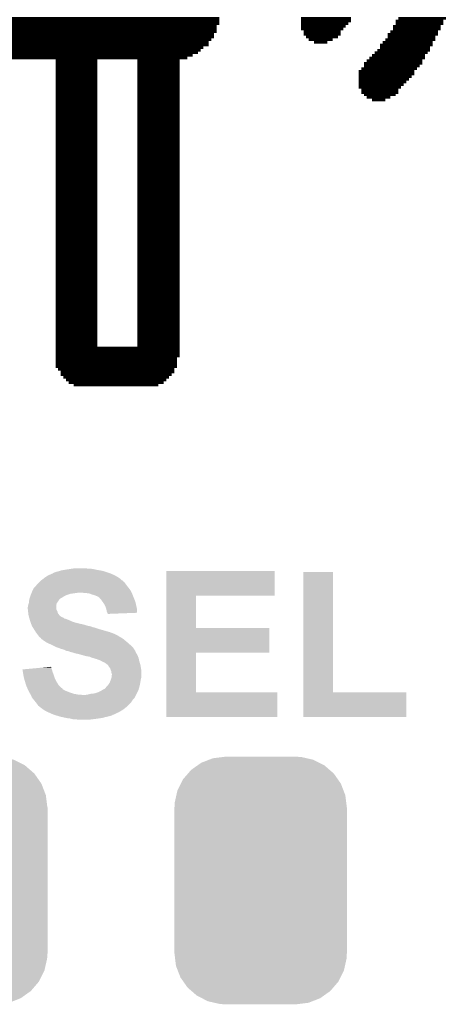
# Model space of a CAD drawing. Extents: x -1.3 to 24.2, y -3.9 to 39.2.
# Tile 15 of 29: x 11.8 to 14.7, y 6.6 to 13.2. Entities that reach past the tile are written whole.
import ezdxf

# ---------------------------------------------------------------- set-up
doc = ezdxf.new("R2010")
doc.units = 0
doc.layers.get('0').update_dxf_attribs({"linetype": 'CONTINUOUS'})
doc.layers.add('3D_HALL_16_CLICK_V100_GTO', color=14, linetype='CONTINUOUS')
doc.layers.add('3D_HALL_16_CLICK_V100_GTS', color=12, linetype='CONTINUOUS')

# ---------------------------------------------------------------- blocks, each defined once
blk = doc.blocks.new('CUSTOM_74')
for points in [[(-0.396894, 0.786286), (-0.344522, 0.80667), (0.391508, 0.786286), (0.351232, 0.80667)], [(-0.344522, 0.80667), (-0.319682, 0.816338), (0.351232, 0.80667), (0.308712, 0.816338)], [(-0.319682, 0.816338), (-0.251122, 0.82504), (0.308712, 0.816338), (0.27044, 0.82504)], [(-0.251122, 0.82504), (-0.23749, 0.82677), (0.27044, 0.82504), (0.23749, 0.82677)], [(-0.484594, 0.715032), (-0.464512, 0.738408), (0.4878, 0.715032), (0.460796, 0.738408)], [(-0.464512, 0.738408), (-0.420946, 0.769256), (0.460796, 0.738408), (0.425156, 0.769256)], [(-0.420946, 0.769256), (-0.396894, 0.786286), (0.425156, 0.769256), (0.391508, 0.786286)], [(-0.532704, 0.647234), (-0.5185, 0.67556), (0.535424, 0.647234), (0.515528, 0.67556)], [(-0.5185, 0.67556), (-0.484594, 0.715032), (0.515528, 0.67556), (0.4878, 0.715032)], [(-0.562694, 0.569912), (-0.555636, 0.601496), (0.565186, 0.569912), (0.55303, 0.601496)], [(-0.555636, 0.601496), (-0.532704, 0.647234), (0.55303, 0.601496), (0.535424, 0.647234)], [(-0.573704, 0.520636), (-0.562694, 0.569912), (0.571254, 0.520636), (0.565186, 0.569912)], [(-0.57658, -0.48768), (-0.57658, 0.48768), (0.57658, -0.48768), (0.57658, 0.48768)], [(-0.57531, 0.48768), (-0.573704, 0.520636), (0.57531, 0.48768), (0.571254, 0.520636)], [(-0.571252, -0.520636), (-0.57531, -0.48768), (0.573704, -0.520636), (0.57531, -0.48768)], [(-0.565186, -0.569912), (-0.571252, -0.520636), (0.562692, -0.569912), (0.573704, -0.520636)], [(-0.553028, -0.601496), (-0.565186, -0.569912), (0.555636, -0.601496), (0.562692, -0.569912)], [(-0.535424, -0.647234), (-0.553028, -0.601496), (0.532702, -0.647234), (0.555636, -0.601496)], [(-0.515526, -0.67556), (-0.535424, -0.647234), (0.5185, -0.67556), (0.532702, -0.647234)], [(-0.4878, -0.715032), (-0.515526, -0.67556), (0.484592, -0.715032), (0.5185, -0.67556)], [(-0.460794, -0.738408), (-0.4878, -0.715032), (0.464512, -0.738408), (0.484592, -0.715032)], [(-0.425156, -0.769256), (-0.460794, -0.738408), (0.420944, -0.769256), (0.464512, -0.738408)], [(-0.391506, -0.786286), (-0.425156, -0.769256), (0.396894, -0.786286), (0.420944, -0.769256)], [(-0.351232, -0.80667), (-0.391506, -0.786286), (0.34452, -0.80667), (0.396894, -0.786286)], [(-0.30871, -0.816338), (-0.351232, -0.80667), (0.319682, -0.816338), (0.34452, -0.80667)], [(-0.27044, -0.82504), (-0.30871, -0.816338), (0.25112, -0.82504), (0.319682, -0.816338)], [(-0.23749, -0.82677), (-0.27044, -0.82504), (0.23749, -0.82677), (0.25112, -0.82504)]]:
    blk.add_solid(points)

msp = doc.modelspace()

# ---------------------------------------------------------------- linework, layer by layer
at = {"layer": '3D_HALL_16_CLICK_V100_GTO', "const_width": 0.01778}
for points in [[(9.59104, 13.17498), (13.15212, 13.17498)], [(9.59104, 13.1572), (13.15212, 13.1572)], [(13.69822, 13.17498), (14.03096, 13.17498)], [(13.69822, 13.1572), (14.03096, 13.1572)], [(14.33068, 13.1572), (14.64818, 13.1572)], [(14.34846, 13.17498), (14.66596, 13.17498)], [(9.59104, 13.13942), (13.15212, 13.13942)], [(9.59104, 13.12164), (13.13434, 13.12164)], [(9.60882, 13.10386), (13.13434, 13.10386)], [(9.60882, 13.08608), (13.13434, 13.08608)], [(13.69822, 13.13942), (14.01318, 13.13942)], [(13.69822, 13.12164), (13.9954, 13.12164)], [(13.69822, 13.10386), (13.98016, 13.10386)], [(13.716, 13.08608), (13.96238, 13.08608)], [(14.29512, 13.08608), (14.61262, 13.08608)], [(14.3129, 13.12164), (14.6304, 13.12164)], [(14.3129, 13.10386), (14.6304, 13.10386)], [(14.33068, 13.13942), (14.64818, 13.13942)], [(9.6266, 13.0683), (13.11656, 13.0683)], [(9.6266, 13.05052), (13.11656, 13.05052)], [(9.64438, 13.03274), (13.09878, 13.03274)], [(9.66216, 13.01496), (13.081, 13.01496)], [(13.716, 13.0683), (13.96238, 13.0683)], [(13.73124, 13.05052), (13.9446, 13.05052)], [(13.74902, 13.03274), (13.90904, 13.03274)], [(13.78458, 13.01496), (13.87348, 13.01496)], [(14.24432, 13.01496), (14.57706, 13.01496)], [(14.2621, 13.03274), (14.59484, 13.03274)], [(14.27734, 13.0683), (14.61262, 13.0683)], [(14.27734, 13.05052), (14.59484, 13.05052)], [(9.66216, 12.99718), (13.081, 12.99718)], [(9.69772, 12.9794), (13.04544, 12.9794)], [(9.7155, 12.96162), (13.02766, 12.96162)], [(9.73328, 12.94638), (13.00988, 12.94638)], [(14.19098, 12.94638), (14.54404, 12.94638)], [(14.20876, 12.96162), (14.55928, 12.96162)], [(14.22654, 12.99718), (14.57706, 12.99718)], [(14.22654, 12.9794), (14.55928, 12.9794)], [(9.76884, 12.9286), (12.97432, 12.9286)], [(9.8044, 12.91082), (12.93876, 12.91082)], [(12.05992, 12.89304), (12.33932, 12.89304)], [(12.60602, 12.89304), (12.88796, 12.89304)], [(14.13764, 12.89304), (14.50848, 12.89304)], [(14.15542, 12.91082), (14.52626, 12.91082)], [(14.1732, 12.9286), (14.52626, 12.9286)], [(12.05992, 12.87526), (12.33932, 12.87526)], [(12.05992, 12.85748), (12.33932, 12.85748)], [(12.05992, 12.8397), (12.33932, 12.8397)], [(12.05992, 12.82192), (12.33932, 12.82192)], [(12.60602, 12.87526), (12.88796, 12.87526)], [(12.60602, 12.85748), (12.88796, 12.85748)], [(12.60602, 12.8397), (12.88796, 12.8397)], [(12.60602, 12.82192), (12.88796, 12.82192)], [(14.0843, 12.82192), (14.45514, 12.82192)], [(14.10208, 12.8397), (14.47292, 12.8397)], [(14.11986, 12.87526), (14.50848, 12.87526)], [(14.11986, 12.85748), (14.4907, 12.85748)], [(12.05992, 12.80414), (12.33932, 12.80414)], [(12.05992, 12.78636), (12.33932, 12.78636)], [(12.05992, 12.76858), (12.33932, 12.76858)], [(12.05992, 12.7508), (12.33932, 12.7508)], [(12.60602, 12.80414), (12.88796, 12.80414)], [(12.60602, 12.78636), (12.88796, 12.78636)], [(12.60602, 12.76858), (12.88796, 12.76858)], [(12.60602, 12.7508), (12.88796, 12.7508)], [(14.0843, 12.80414), (14.45514, 12.80414)], [(14.0843, 12.78636), (14.43736, 12.78636)], [(14.0843, 12.76858), (14.41958, 12.76858)], [(14.0843, 12.7508), (14.4018, 12.7508)], [(12.05992, 12.73302), (12.33932, 12.73302)], [(12.05992, 12.71524), (12.33932, 12.71524)], [(12.05992, 12.69746), (12.33932, 12.69746)], [(12.60602, 12.73302), (12.88796, 12.73302)], [(12.60602, 12.71524), (12.88796, 12.71524)], [(12.60602, 12.69746), (12.88796, 12.69746)], [(14.0843, 12.73302), (14.38402, 12.73302)], [(14.0843, 12.71524), (14.36624, 12.71524)], [(14.10208, 12.69746), (14.34846, 12.69746)], [(12.05992, 12.67968), (12.33932, 12.67968)], [(12.05992, 12.66444), (12.33932, 12.66444)], [(12.05992, 12.64666), (12.33932, 12.64666)], [(12.05992, 12.62888), (12.33932, 12.62888)], [(12.60602, 12.67968), (12.88796, 12.67968)], [(12.60602, 12.66444), (12.88796, 12.66444)], [(12.60602, 12.64666), (12.88796, 12.64666)], [(12.60602, 12.62888), (12.88796, 12.62888)], [(14.10208, 12.67968), (14.34846, 12.67968)], [(14.11986, 12.66444), (14.33068, 12.66444)], [(14.13764, 12.64666), (14.29512, 12.64666)], [(14.1732, 12.62888), (14.2621, 12.62888)], [(12.05992, 12.6111), (12.33932, 12.6111)], [(12.05992, 12.59332), (12.33932, 12.59332)], [(12.05992, 12.57554), (12.33932, 12.57554)], [(12.05992, 12.55776), (12.33932, 12.55776)], [(12.60602, 12.6111), (12.88796, 12.6111)], [(12.60602, 12.59332), (12.88796, 12.59332)], [(12.60602, 12.57554), (12.88796, 12.57554)], [(12.60602, 12.55776), (12.88796, 12.55776)], [(12.05992, 12.53998), (12.33932, 12.53998)], [(12.05992, 12.5222), (12.33932, 12.5222)], [(12.05992, 12.50442), (12.33932, 12.50442)], [(12.05992, 12.48664), (12.33932, 12.48664)], [(12.60602, 12.53998), (12.88796, 12.53998)], [(12.60602, 12.5222), (12.88796, 12.5222)], [(12.60602, 12.50442), (12.88796, 12.50442)], [(12.60602, 12.48664), (12.88796, 12.48664)], [(12.05992, 12.46886), (12.33932, 12.46886)], [(12.05992, 12.45108), (12.33932, 12.45108)], [(12.05992, 12.4333), (12.33932, 12.4333)], [(12.60602, 12.46886), (12.88796, 12.46886)], [(12.60602, 12.45108), (12.88796, 12.45108)], [(12.60602, 12.4333), (12.88796, 12.4333)], [(12.05992, 12.41552), (12.33932, 12.41552)], [(12.05992, 12.39774), (12.33932, 12.39774)], [(12.05992, 12.3825), (12.33932, 12.3825)], [(12.05992, 12.36472), (12.33932, 12.36472)], [(12.60602, 12.41552), (12.88796, 12.41552)], [(12.60602, 12.39774), (12.88796, 12.39774)], [(12.60602, 12.3825), (12.88796, 12.3825)], [(12.60602, 12.36472), (12.88796, 12.36472)], [(12.05992, 12.34694), (12.33932, 12.34694)], [(12.05992, 12.32916), (12.33932, 12.32916)], [(12.05992, 12.31138), (12.33932, 12.31138)], [(12.05992, 12.2936), (12.33932, 12.2936)], [(12.60602, 12.34694), (12.88796, 12.34694)], [(12.60602, 12.32916), (12.88796, 12.32916)], [(12.60602, 12.31138), (12.88796, 12.31138)], [(12.60602, 12.2936), (12.88796, 12.2936)], [(12.05992, 12.27582), (12.33932, 12.27582)], [(12.05992, 12.25804), (12.33932, 12.25804)], [(12.05992, 12.24026), (12.33932, 12.24026)], [(12.60602, 12.27582), (12.88796, 12.27582)], [(12.60602, 12.25804), (12.88796, 12.25804)], [(12.60602, 12.24026), (12.88796, 12.24026)], [(12.05992, 12.22248), (12.33932, 12.22248)], [(12.05992, 12.2047), (12.33932, 12.2047)], [(12.05992, 12.18692), (12.33932, 12.18692)], [(12.05992, 12.16914), (12.33932, 12.16914)], [(12.60602, 12.22248), (12.88796, 12.22248)], [(12.60602, 12.2047), (12.88796, 12.2047)], [(12.60602, 12.18692), (12.88796, 12.18692)], [(12.60602, 12.16914), (12.88796, 12.16914)], [(12.05992, 12.15136), (12.33932, 12.15136)], [(12.05992, 12.13358), (12.33932, 12.13358)], [(12.05992, 12.11834), (12.33932, 12.11834)], [(12.05992, 12.10056), (12.33932, 12.10056)], [(12.60602, 12.15136), (12.88796, 12.15136)], [(12.60602, 12.13358), (12.88796, 12.13358)], [(12.60602, 12.11834), (12.88796, 12.11834)], [(12.60602, 12.10056), (12.88796, 12.10056)], [(12.05992, 12.08278), (12.33932, 12.08278)], [(12.05992, 12.065), (12.33932, 12.065)], [(12.05992, 12.04722), (12.33932, 12.04722)], [(12.05992, 12.02944), (12.33932, 12.02944)], [(12.60602, 12.08278), (12.88796, 12.08278)], [(12.60602, 12.065), (12.88796, 12.065)], [(12.60602, 12.04722), (12.88796, 12.04722)], [(12.60602, 12.02944), (12.88796, 12.02944)], [(12.05992, 12.01166), (12.33932, 12.01166)], [(12.05992, 11.99388), (12.33932, 11.99388)], [(12.05992, 11.9761), (12.33932, 11.9761)], [(12.60602, 12.01166), (12.88796, 12.01166)], [(12.60602, 11.99388), (12.88796, 11.99388)], [(12.60602, 11.9761), (12.88796, 11.9761)], [(12.05992, 11.95832), (12.33932, 11.95832)], [(12.05992, 11.94054), (12.33932, 11.94054)], [(12.05992, 11.92276), (12.33932, 11.92276)], [(12.05992, 11.90498), (12.33932, 11.90498)], [(12.60602, 11.95832), (12.88796, 11.95832)], [(12.60602, 11.94054), (12.88796, 11.94054)], [(12.60602, 11.92276), (12.88796, 11.92276)], [(12.60602, 11.90498), (12.88796, 11.90498)], [(12.05992, 11.8872), (12.33932, 11.8872)], [(12.05992, 11.86942), (12.33932, 11.86942)], [(12.05992, 11.85164), (12.33932, 11.85164)], [(12.05992, 11.8364), (12.33932, 11.8364)], [(12.60602, 11.8872), (12.88796, 11.8872)], [(12.60602, 11.86942), (12.88796, 11.86942)], [(12.60602, 11.85164), (12.88796, 11.85164)], [(12.60602, 11.8364), (12.88796, 11.8364)], [(12.05992, 11.81862), (12.33932, 11.81862)], [(12.05992, 11.80084), (12.33932, 11.80084)], [(12.05992, 11.78306), (12.33932, 11.78306)], [(12.05992, 11.76528), (12.33932, 11.76528)], [(12.60602, 11.81862), (12.88796, 11.81862)], [(12.60602, 11.80084), (12.88796, 11.80084)], [(12.60602, 11.78306), (12.88796, 11.78306)], [(12.60602, 11.76528), (12.88796, 11.76528)], [(12.05992, 11.7475), (12.33932, 11.7475)], [(12.05992, 11.72972), (12.33932, 11.72972)], [(12.05992, 11.71194), (12.33932, 11.71194)], [(12.60602, 11.7475), (12.88796, 11.7475)], [(12.60602, 11.72972), (12.88796, 11.72972)], [(12.60602, 11.71194), (12.88796, 11.71194)], [(12.05992, 11.69416), (12.33932, 11.69416)], [(12.05992, 11.67638), (12.33932, 11.67638)], [(12.05992, 11.6586), (12.33932, 11.6586)], [(12.05992, 11.64082), (12.33932, 11.64082)], [(12.60602, 11.69416), (12.88796, 11.69416)], [(12.60602, 11.67638), (12.88796, 11.67638)], [(12.60602, 11.6586), (12.88796, 11.6586)], [(12.60602, 11.64082), (12.88796, 11.64082)], [(12.05992, 11.62304), (12.33932, 11.62304)], [(12.05992, 11.60526), (12.33932, 11.60526)], [(12.05992, 11.58748), (12.33932, 11.58748)], [(12.05992, 11.5697), (12.33932, 11.5697)], [(12.60602, 11.62304), (12.88796, 11.62304)], [(12.60602, 11.60526), (12.88796, 11.60526)], [(12.60602, 11.58748), (12.88796, 11.58748)], [(12.60602, 11.5697), (12.88796, 11.5697)], [(12.05992, 11.55446), (12.33932, 11.55446)], [(12.05992, 11.53668), (12.33932, 11.53668)], [(12.05992, 11.5189), (12.33932, 11.5189)], [(12.05992, 11.50112), (12.33932, 11.50112)], [(12.60602, 11.55446), (12.88796, 11.55446)], [(12.60602, 11.53668), (12.88796, 11.53668)], [(12.60602, 11.5189), (12.88796, 11.5189)], [(12.60602, 11.50112), (12.88796, 11.50112)], [(12.05992, 11.48334), (12.33932, 11.48334)], [(12.05992, 11.46556), (12.33932, 11.46556)], [(12.05992, 11.44778), (12.33932, 11.44778)], [(12.60602, 11.48334), (12.88796, 11.48334)], [(12.60602, 11.46556), (12.88796, 11.46556)], [(12.60602, 11.44778), (12.88796, 11.44778)], [(12.05992, 11.43), (12.33932, 11.43)], [(12.05992, 11.41222), (12.33932, 11.41222)], [(12.05992, 11.39444), (12.33932, 11.39444)], [(12.05992, 11.37666), (12.33932, 11.37666)], [(12.60602, 11.43), (12.88796, 11.43)], [(12.60602, 11.41222), (12.88796, 11.41222)], [(12.60602, 11.39444), (12.88796, 11.39444)], [(12.60602, 11.37666), (12.88796, 11.37666)], [(12.05992, 11.35888), (12.33932, 11.35888)], [(12.05992, 11.3411), (12.33932, 11.3411)], [(12.05992, 11.32332), (12.33932, 11.32332)], [(12.05992, 11.30554), (12.33932, 11.30554)], [(12.60602, 11.35888), (12.88796, 11.35888)], [(12.60602, 11.3411), (12.88796, 11.3411)], [(12.60602, 11.32332), (12.88796, 11.32332)], [(12.60602, 11.30554), (12.88796, 11.30554)], [(12.05992, 11.28776), (12.33932, 11.28776)], [(12.05992, 11.27252), (12.33932, 11.27252)], [(12.05992, 11.25474), (12.33932, 11.25474)], [(12.05992, 11.23696), (12.33932, 11.23696)], [(12.60602, 11.28776), (12.88796, 11.28776)], [(12.60602, 11.27252), (12.88796, 11.27252)], [(12.60602, 11.25474), (12.88796, 11.25474)], [(12.60602, 11.23696), (12.88796, 11.23696)], [(12.05992, 11.21918), (12.33932, 11.21918)], [(12.05992, 11.2014), (12.33932, 11.2014)], [(12.05992, 11.18362), (12.33932, 11.18362)], [(12.60602, 11.21918), (12.88796, 11.21918)], [(12.60602, 11.2014), (12.88796, 11.2014)], [(12.60602, 11.18362), (12.88796, 11.18362)], [(12.05992, 11.16584), (12.33932, 11.16584)], [(12.05992, 11.14806), (12.33932, 11.14806)], [(12.05992, 11.13028), (12.33932, 11.13028)], [(12.05992, 11.1125), (12.33932, 11.1125)], [(12.60602, 11.16584), (12.88796, 11.16584)], [(12.60602, 11.14806), (12.88796, 11.14806)], [(12.60602, 11.13028), (12.88796, 11.13028)], [(12.60602, 11.1125), (12.88796, 11.1125)], [(12.05992, 11.09472), (12.33932, 11.09472)], [(12.05992, 11.07694), (12.33932, 11.07694)], [(12.05992, 11.05916), (12.33932, 11.05916)], [(12.05992, 11.04138), (12.33932, 11.04138)], [(12.60602, 11.09472), (12.88796, 11.09472)], [(12.60602, 11.07694), (12.88796, 11.07694)], [(12.60602, 11.05916), (12.88796, 11.05916)], [(12.60602, 11.04138), (12.88796, 11.04138)], [(12.05992, 11.0236), (12.33932, 11.0236)], [(12.05992, 11.00836), (12.33932, 11.00836)], [(12.05992, 10.99058), (12.33932, 10.99058)], [(12.60602, 11.0236), (12.88796, 11.0236)], [(12.60602, 11.00836), (12.88796, 11.00836)], [(12.60602, 10.99058), (12.88796, 10.99058)], [(12.05992, 10.9728), (12.88796, 10.9728)], [(12.05992, 10.95502), (12.88796, 10.95502)], [(12.05992, 10.93724), (12.88796, 10.93724)], [(12.05992, 10.91946), (12.88796, 10.91946)], [(12.05992, 10.90168), (12.87018, 10.90168)], [(12.05992, 10.8839), (12.87018, 10.8839)], [(12.05992, 10.86612), (12.87018, 10.86612)], [(12.05992, 10.84834), (12.87018, 10.84834)], [(12.07516, 10.83056), (12.8524, 10.83056)], [(12.09294, 10.81278), (12.8524, 10.81278)], [(12.09294, 10.795), (12.83462, 10.795)], [(12.11072, 10.77722), (12.81684, 10.77722)], [(12.1285, 10.75944), (12.79906, 10.75944)], [(12.14628, 10.74166), (12.78128, 10.74166)], [(12.18184, 10.72642), (12.74572, 10.72642)]]:
    msp.add_lwpolyline(points, dxfattribs=at)
at = {"layer": '3D_HALL_16_CLICK_V100_GTO'}
for points in [[(12.042144, 9.469122), (12.052302, 9.4742), (12.423132, 9.469122), (12.407898, 9.4742)], [(12.052302, 9.4742), (12.067542, 9.47928), (12.407898, 9.4742), (12.392658, 9.47928)], [(12.067542, 9.47928), (12.080242, 9.481822), (12.392658, 9.47928), (12.385032, 9.481822)], [(12.080242, 9.481822), (12.086584, 9.484358), (12.385032, 9.481822), (12.377422, 9.484358)], [(12.086584, 9.484358), (12.092942, 9.4869), (12.377422, 9.484358), (12.363022, 9.4869)], [(12.092942, 9.4869), (12.12088, 9.49198), (12.363022, 9.4869), (12.33424, 9.49198)], [(12.12088, 9.49198), (12.1539, 9.49706), (12.33424, 9.49198), (12.311378, 9.49706)], [(12.1539, 9.49706), (12.17168, 9.4996), (12.311378, 9.49706), (12.2936, 9.4996)], [(12.17168, 9.4996), (12.189462, 9.50214), (12.275822, 9.4996), (12.260578, 9.50214)], [(12.799078, 9.31926), (12.799082, 9.484336), (13.522936, 9.31926), (13.52296, 9.484336)], [(12.799082, 9.484336), (12.799084, 9.48436), (13.52296, 9.484336), (12.799084, 9.48436)], [(13.713464, 8.6741), (13.713482, 9.476716), (13.911604, 8.6741), (13.91158, 9.476716)], [(13.713482, 9.476716), (13.713484, 9.47674), (13.91158, 9.476716), (13.713484, 9.47674)], [(11.932922, 9.39038), (11.9507, 9.408158), (12.532996, 9.39038), (12.51966, 9.408158)], [(11.9507, 9.408158), (11.95578, 9.413238), (12.51966, 9.408158), (12.514578, 9.413238)], [(11.95578, 9.413238), (11.958322, 9.41578), (12.514578, 9.413238), (12.509506, 9.41578)], [(11.958322, 9.41578), (11.963386, 9.420844), (12.509506, 9.41578), (12.506966, 9.420844)], [(11.963386, 9.420844), (11.963402, 9.42086), (12.506966, 9.420844), (12.504424, 9.42086)], [(11.963402, 9.42086), (11.982994, 9.4361), (12.504424, 9.42086), (12.486642, 9.4361)], [(11.982994, 9.4361), (11.98626, 9.43864), (12.486642, 9.4361), (12.482578, 9.43864)], [(11.98626, 9.43864), (12.001498, 9.4488), (12.482578, 9.43864), (12.466318, 9.4488)], [(12.001498, 9.4488), (12.009118, 9.45388), (12.466318, 9.4488), (12.45616, 9.45388)], [(12.009118, 9.45388), (12.020296, 9.45896), (12.45616, 9.45388), (12.446, 9.45896)], [(12.020296, 9.45896), (12.037064, 9.46658), (12.446, 9.45896), (12.428854, 9.46658)], [(12.037064, 9.46658), (12.039606, 9.466586), (12.428854, 9.46658), (12.42884, 9.466586)], [(12.039606, 9.466586), (12.04214, 9.46912), (12.42884, 9.466586), (12.423138, 9.46912)], [(12.04214, 9.46912), (12.042144, 9.469122), (12.423138, 9.46912), (12.423132, 9.469122)], [(11.898376, 9.3345), (11.900408, 9.33958), (12.1793, 9.3345), (12.21486, 9.33958)], [(11.900408, 9.33958), (11.90244, 9.34466), (12.56792, 9.33958), (12.56538, 9.34466)], [(11.90244, 9.34466), (11.904978, 9.349738), (12.56538, 9.34466), (12.56284, 9.349738)], [(11.904978, 9.349738), (11.912602, 9.36498), (12.56284, 9.349738), (12.55268, 9.36498)], [(11.912602, 9.36498), (11.915142, 9.370058), (12.55268, 9.36498), (12.548618, 9.370058)], [(11.915142, 9.370058), (11.922758, 9.37768), (12.548618, 9.370058), (12.54252, 9.37768)], [(11.922758, 9.37768), (11.9253, 9.380222), (12.54252, 9.37768), (12.540614, 9.380222)], [(11.9253, 9.380222), (11.932922, 9.39038), (12.540614, 9.380222), (12.532996, 9.39038)], [(12.25804, 9.33704), (12.227562, 9.33958), (12.56919, 9.33704), (12.56792, 9.33958)], [(11.880668, 9.26846), (11.88212, 9.273542), (12.067538, 9.26846), (12.07135, 9.273542)], [(11.88212, 9.273542), (11.882684, 9.27862), (12.07135, 9.273542), (12.07516, 9.27862)], [(11.882684, 9.27862), (11.884378, 9.29386), (12.07516, 9.27862), (12.08532, 9.29386)], [(11.884378, 9.29386), (11.884662, 9.296402), (12.08532, 9.29386), (12.087862, 9.296402)], [(11.884662, 9.296402), (11.886352, 9.301474), (12.087862, 9.296402), (12.092934, 9.301474)], [(11.886352, 9.301474), (11.886354, 9.30148), (12.092934, 9.301474), (12.095478, 9.30148)], [(11.886354, 9.30148), (11.890586, 9.31418), (12.095478, 9.30148), (12.115802, 9.31418)], [(11.890586, 9.31418), (11.89228, 9.31926), (12.115802, 9.31418), (12.12596, 9.31926)], [(11.89228, 9.31926), (11.894312, 9.32434), (12.12596, 9.31926), (12.13612, 9.32434)], [(11.894312, 9.32434), (11.897358, 9.331958), (12.13612, 9.32434), (12.158978, 9.331958)], [(11.897358, 9.331958), (11.898376, 9.3345), (12.158978, 9.331958), (12.1793, 9.3345)], [(12.283438, 9.3345), (12.25804, 9.33704), (12.57046, 9.3345), (12.56919, 9.33704)], [(12.30376, 9.32688), (12.283438, 9.3345), (12.573318, 9.32688), (12.57046, 9.3345)], [(12.32154, 9.321802), (12.30376, 9.32688), (12.575222, 9.321802), (12.573318, 9.32688)], [(12.33424, 9.31672), (12.32154, 9.321802), (12.577128, 9.31672), (12.575222, 9.321802)], [(12.33932, 9.31418), (12.33424, 9.31672), (12.57808, 9.31418), (12.577128, 9.31672)], [(12.344396, 9.311642), (12.33932, 9.31418), (12.579168, 9.311642), (12.57808, 9.31418)], [(12.349474, 9.306566), (12.344396, 9.311642), (12.581344, 9.306566), (12.579168, 9.311642)], [(12.352014, 9.30656), (12.349474, 9.306566), (12.581346, 9.30656), (12.581344, 9.306566)], [(12.360486, 9.2964), (12.352014, 9.30656), (12.5857, 9.2964), (12.581346, 9.30656)], [(12.36472, 9.29132), (12.360486, 9.2964), (12.587606, 9.29132), (12.5857, 9.2964)], [(12.375608, 9.276078), (12.36472, 9.29132), (12.59332, 9.276078), (12.587606, 9.29132)], [(12.37742, 9.27354), (12.375608, 9.276078), (12.593884, 9.27354), (12.59332, 9.276078)], [(12.387578, 9.258302), (12.37742, 9.27354), (12.597272, 9.258302), (12.593884, 9.27354)], [(12.799074, 9.10336), (12.799078, 9.319236), (12.997204, 9.10336), (12.99718, 9.319236)], [(12.799078, 9.319236), (12.799078, 9.31926), (12.99718, 9.319236), (13.522936, 9.31926)], [(11.8745, 9.243062), (11.877038, 9.255758), (12.065002, 9.243062), (12.065, 9.255758)], [(11.8745, 9.230362), (11.8745, 9.243062), (12.065002, 9.230362), (12.065002, 9.243062)], [(11.874502, 9.230358), (11.8745, 9.230362), (12.065002, 9.230358), (12.065002, 9.230362)], [(11.875348, 9.22274), (11.874502, 9.230358), (12.06754, 9.22274), (12.065002, 9.230358)], [(11.876476, 9.212578), (11.875348, 9.22274), (12.072622, 9.212578), (12.06754, 9.22274)], [(11.87704, 9.2075), (11.876476, 9.212578), (12.073892, 9.2075), (12.072622, 9.212578)], [(11.877038, 9.255758), (11.87704, 9.25576), (12.065, 9.255758), (12.065, 9.25576)], [(11.87704, 9.25576), (11.880668, 9.26846), (12.065, 9.25576), (12.067538, 9.26846)], [(11.877676, 9.202416), (11.87704, 9.2075), (12.075162, 9.202416), (12.073892, 9.2075)], [(12.3952, 9.240522), (12.387578, 9.258302), (12.601222, 9.240522), (12.597272, 9.258302)], [(12.398104, 9.230358), (12.3952, 9.240522), (12.60348, 9.230358), (12.601222, 9.240522)], [(12.40028, 9.22274), (12.398104, 9.230358), (12.603472, 9.22274), (12.60348, 9.230358)], [(12.402818, 9.21004), (12.40028, 9.22274), (12.60346, 9.21004), (12.603472, 9.22274)], [(12.406208, 9.20496), (12.402818, 9.21004), (12.603456, 9.20496), (12.60346, 9.21004)], [(11.878946, 9.19226), (11.877676, 9.202416), (12.082782, 9.19226), (12.075162, 9.202416)], [(11.87958, 9.187182), (11.878946, 9.19226), (12.08786, 9.187182), (12.082782, 9.19226)], [(11.881034, 9.1821), (11.87958, 9.187182), (12.09294, 9.1821), (12.08786, 9.187182)], [(11.882484, 9.17702), (11.881034, 9.1821), (12.100562, 9.17702), (12.09294, 9.1821)], [(11.88321, 9.17448), (11.882484, 9.17702), (12.105642, 9.17448), (12.100562, 9.17702)], [(11.883938, 9.171936), (11.88321, 9.17448), (12.11326, 9.171936), (12.105642, 9.17448)], [(11.885388, 9.166858), (11.883938, 9.171936), (12.118346, 9.166858), (12.11326, 9.171936)], [(11.886114, 9.164318), (11.885388, 9.166858), (12.128502, 9.164318), (12.118346, 9.166858)], [(11.889018, 9.15416), (11.886114, 9.164318), (12.1539, 9.15416), (12.128502, 9.164318)], [(11.889742, 9.15162), (11.889018, 9.15416), (12.158982, 9.15162), (12.1539, 9.15416)], [(11.891556, 9.14654), (11.889742, 9.15162), (12.169142, 9.14654), (12.158982, 9.15162)], [(11.89337, 9.141462), (11.891556, 9.14654), (12.18438, 9.141462), (12.169142, 9.14654)], [(11.896998, 9.1313), (11.89337, 9.141462), (12.22502, 9.1313), (12.18438, 9.141462)], [(12.407896, 9.202426), (12.406208, 9.20496), (12.538218, 9.202426), (12.603456, 9.20496)], [(12.4079, 9.197364), (12.407896, 9.202426), (12.4079, 9.197364), (12.538218, 9.202426)], [(11.898812, 9.12622), (11.896998, 9.1313), (12.247878, 9.12622), (12.22502, 9.1313)], [(11.901534, 9.1186), (11.898812, 9.12622), (12.27328, 9.1186), (12.247878, 9.12622)], [(11.90244, 9.11606), (11.901534, 9.1186), (12.280904, 9.11606), (12.27328, 9.1186)], [(11.90244, 9.116058), (11.90244, 9.11606), (12.28599, 9.116058), (12.285982, 9.11606)], [(11.904058, 9.113518), (11.90244, 9.116058), (12.296142, 9.113518), (12.28599, 9.116058)], [(11.90729, 9.10844), (11.904058, 9.113518), (12.308842, 9.10844), (12.296142, 9.113518)], [(11.908906, 9.105898), (11.90729, 9.10844), (12.32154, 9.105898), (12.308842, 9.10844)], [(11.915372, 9.09574), (11.908906, 9.105898), (12.35202, 9.09574), (12.32154, 9.105898)], [(11.92022, 9.08812), (11.915372, 9.09574), (12.378694, 9.08812), (12.35202, 9.09574)], [(11.927838, 9.075422), (11.92022, 9.08812), (12.42314, 9.075422), (12.378694, 9.08812)], [(11.937366, 9.06272), (11.927838, 9.075422), (12.45616, 9.06272), (12.42314, 9.075422)], [(12.79907, 8.93826), (12.799074, 9.103336), (13.487376, 8.93826), (13.4874, 9.103336)], [(12.799074, 9.103336), (12.799074, 9.10336), (13.4874, 9.103336), (12.997204, 9.10336)], [(11.943082, 9.0551), (11.937366, 9.06272), (12.471398, 9.0551), (12.45616, 9.06272)], [(11.948798, 9.04748), (11.943082, 9.0551), (12.484102, 9.04748), (12.471398, 9.0551)], [(11.948816, 9.047456), (11.948798, 9.04748), (12.48664, 9.047456), (12.484102, 9.04748)], [(11.9507, 9.044942), (11.948816, 9.047456), (12.486656, 9.044942), (12.48664, 9.047456)], [(11.95071, 9.044934), (11.9507, 9.044942), (12.486656, 9.044934), (12.486656, 9.044942)], [(11.955782, 9.039862), (11.95071, 9.044934), (12.496796, 9.039862), (12.486656, 9.044934)], [(11.955786, 9.03986), (11.955782, 9.039862), (12.496798, 9.03986), (12.496796, 9.039862)], [(11.960854, 9.03732), (11.955786, 9.03986), (12.501032, 9.03732), (12.496798, 9.03986)], [(11.963398, 9.032244), (11.960854, 9.03732), (12.509494, 9.032244), (12.501032, 9.03732)], [(11.963404, 9.03224), (11.963398, 9.032244), (12.5095, 9.03224), (12.509494, 9.032244)], [(11.9761, 9.02208), (11.963404, 9.03224), (12.521692, 9.02208), (12.5095, 9.03224)], [(11.99134, 9.01192), (11.9761, 9.02208), (12.533884, 9.01192), (12.521692, 9.02208)], [(12.00023, 9.00684), (11.99134, 9.01192), (12.53998, 9.00684), (12.533884, 9.01192)], [(12.009118, 9.00176), (12.00023, 9.00684), (12.545788, 9.00176), (12.53998, 9.00684)], [(12.0269, 8.99414), (12.009118, 9.00176), (12.554496, 8.99414), (12.545788, 9.00176)], [(12.037056, 8.989062), (12.0269, 8.99414), (12.5603, 8.989062), (12.554496, 8.99414)], [(12.06246, 8.97636), (12.037056, 8.989062), (12.573002, 8.97636), (12.5603, 8.989062)], [(12.076684, 8.97128), (12.06246, 8.97636), (12.57808, 8.97128), (12.573002, 8.97636)], [(12.09802, 8.96366), (12.076684, 8.97128), (12.58316, 8.96366), (12.57808, 8.97128)], [(12.115798, 8.958582), (12.09802, 8.96366), (12.586546, 8.958582), (12.58316, 8.96366)], [(12.131038, 8.950962), (12.115798, 8.958582), (12.591626, 8.950962), (12.586546, 8.958582)], [(12.146278, 8.94842), (12.131038, 8.950962), (12.59332, 8.94842), (12.591626, 8.950962)], [(12.146284, 8.948418), (12.146278, 8.94842), (12.59332, 8.948418), (12.59332, 8.94842)], [(12.152642, 8.945876), (12.146284, 8.948418), (12.593322, 8.945876), (12.59332, 8.948418)], [(12.158978, 8.943342), (12.152642, 8.945876), (12.59459, 8.943342), (12.593322, 8.945876)], [(12.179298, 8.938262), (12.158978, 8.943342), (12.59713, 8.938262), (12.59459, 8.943342)], [(12.184376, 8.935722), (12.179298, 8.938262), (12.5984, 8.935722), (12.59713, 8.938262)], [(12.184378, 8.93572), (12.184376, 8.935722), (12.598402, 8.93572), (12.5984, 8.935722)], [(12.20724, 8.93064), (12.184378, 8.93572), (12.60145, 8.93064), (12.598402, 8.93572)], [(12.22756, 8.92556), (12.20724, 8.93064), (12.604496, 8.92556), (12.60145, 8.93064)], [(12.236458, 8.923018), (12.22756, 8.92556), (12.60602, 8.923018), (12.604496, 8.92556)], [(12.263118, 8.9154), (12.236458, 8.923018), (12.609286, 8.9154), (12.60602, 8.923018)], [(12.27836, 8.91286), (12.263118, 8.9154), (12.610374, 8.91286), (12.609286, 8.9154)], [(12.291058, 8.91032), (12.27836, 8.91286), (12.611462, 8.91032), (12.610374, 8.91286)], [(12.301218, 8.90524), (12.291058, 8.91032), (12.61364, 8.90524), (12.611462, 8.91032)], [(12.301226, 8.905238), (12.301218, 8.90524), (12.61364, 8.905238), (12.61364, 8.90524)], [(12.31138, 8.902698), (12.301226, 8.905238), (12.614206, 8.902698), (12.61364, 8.905238)], [(12.326622, 8.89762), (12.31138, 8.902698), (12.615334, 8.89762), (12.614206, 8.902698)], [(12.336778, 8.895082), (12.326622, 8.89762), (12.615898, 8.895082), (12.615334, 8.89762)], [(12.341856, 8.892542), (12.336778, 8.895082), (12.616462, 8.892542), (12.615898, 8.895082)], [(12.344396, 8.89254), (12.341856, 8.892542), (12.616464, 8.89254), (12.616462, 8.892542)], [(12.362178, 8.88492), (12.344396, 8.89254), (12.618156, 8.88492), (12.616464, 8.89254)], [(12.366408, 8.882382), (12.362178, 8.88492), (12.61872, 8.882382), (12.618156, 8.88492)], [(12.374878, 8.8773), (12.366408, 8.882382), (12.620246, 8.8773), (12.61872, 8.882382)], [(12.799064, 8.6741), (12.79907, 8.938236), (12.997204, 8.6741), (12.99718, 8.938236)], [(12.79907, 8.938236), (12.79907, 8.93826), (12.99718, 8.938236), (13.487376, 8.93826)], [(11.838962, 8.826498), (11.866198, 8.829038), (12.035248, 8.826498), (12.034522, 8.829038)], [(11.841492, 8.81126), (11.838962, 8.826498), (12.0396, 8.81126), (12.035248, 8.826498)], [(11.866198, 8.829038), (11.92065, 8.834116), (12.034522, 8.829038), (12.031982, 8.834116)], [(11.92065, 8.834116), (11.975122, 8.839196), (12.031982, 8.834116), (12.03198, 8.839196)], [(11.975122, 8.839196), (12.029446, 8.844262), (12.03198, 8.839196), (12.029446, 8.844262)], [(12.387582, 8.87222), (12.374878, 8.8773), (12.62177, 8.87222), (12.620246, 8.8773)], [(12.39774, 8.8646), (12.387582, 8.87222), (12.624056, 8.8646), (12.62177, 8.87222)], [(12.40536, 8.85952), (12.39774, 8.8646), (12.62558, 8.85952), (12.624056, 8.8646)], [(12.4079, 8.85698), (12.40536, 8.85952), (12.62634, 8.85698), (12.62558, 8.85952)], [(12.412974, 8.851906), (12.4079, 8.85698), (12.627186, 8.851906), (12.62634, 8.85698)], [(12.41298, 8.849362), (12.412974, 8.851906), (12.62761, 8.849362), (12.627186, 8.851906)], [(12.4206, 8.8392), (12.41298, 8.849362), (12.629304, 8.8392), (12.62761, 8.849362)], [(12.425678, 8.831584), (12.4206, 8.8392), (12.630574, 8.831584), (12.629304, 8.8392)], [(12.42695, 8.826498), (12.425678, 8.831584), (12.63142, 8.826498), (12.630574, 8.831584)], [(12.428218, 8.821422), (12.42695, 8.826498), (12.63142, 8.821422), (12.63142, 8.826498)], [(12.433298, 8.811264), (12.428218, 8.821422), (12.63142, 8.811264), (12.63142, 8.821422)], [(11.84402, 8.79602), (11.841492, 8.81126), (12.045316, 8.79602), (12.0396, 8.81126)], [(11.844944, 8.79094), (11.84402, 8.79602), (12.04722, 8.79094), (12.045316, 8.79602)], [(11.8491, 8.76808), (11.844944, 8.79094), (12.05484, 8.76808), (12.04722, 8.79094)], [(11.85672, 8.742682), (11.8491, 8.76808), (12.06754, 8.742682), (12.05484, 8.76808)], [(12.422778, 8.742682), (12.42822, 8.75538), (12.62634, 8.742682), (12.628154, 8.75538)], [(12.42822, 8.75538), (12.429912, 8.760458), (12.628154, 8.75538), (12.62888, 8.760458)], [(12.429912, 8.760458), (12.433298, 8.770618), (12.62888, 8.760458), (12.63142, 8.770618)], [(12.4333, 8.803644), (12.433298, 8.811264), (12.63142, 8.803644), (12.63142, 8.811264)], [(12.433298, 8.770618), (12.4333, 8.770622), (12.63142, 8.770618), (12.63142, 8.770622)], [(12.435838, 8.796022), (12.4333, 8.803644), (12.63142, 8.796022), (12.63142, 8.803644)], [(12.4333, 8.770622), (12.43584, 8.790942), (12.63142, 8.770622), (12.63142, 8.790942)], [(12.43584, 8.790942), (12.435838, 8.796022), (12.63142, 8.790942), (12.63142, 8.796022)], [(11.862816, 8.722358), (11.85672, 8.742682), (12.080242, 8.722358), (12.06754, 8.742682)], [(11.864338, 8.71728), (11.862816, 8.722358), (12.085322, 8.71728), (12.080242, 8.722358)], [(11.871114, 8.70204), (11.864338, 8.71728), (12.100564, 8.70204), (12.085322, 8.71728)], [(11.871118, 8.702032), (11.871114, 8.70204), (12.103102, 8.702032), (12.100564, 8.70204)], [(11.8745, 8.69442), (11.871118, 8.702032), (12.108182, 8.69442), (12.103102, 8.702032)], [(11.874502, 8.694416), (11.8745, 8.69442), (12.108184, 8.694416), (12.108182, 8.69442)], [(11.87831, 8.6868), (11.874502, 8.694416), (12.120882, 8.6868), (12.108184, 8.694416)], [(11.88212, 8.67918), (11.87831, 8.6868), (12.13866, 8.67918), (12.120882, 8.6868)], [(12.3444, 8.6741), (12.364718, 8.68426), (12.606018, 8.6741), (12.611098, 8.68426)], [(12.364718, 8.68426), (12.372846, 8.68934), (12.611098, 8.68426), (12.61364, 8.68934)], [(12.372846, 8.68934), (12.385042, 8.69696), (12.61364, 8.68934), (12.615718, 8.69696)], [(12.385042, 8.69696), (12.387586, 8.696966), (12.615718, 8.69696), (12.615718, 8.696966)], [(12.387586, 8.696966), (12.3952, 8.70458), (12.615718, 8.696966), (12.617796, 8.70458)], [(12.3952, 8.70458), (12.400282, 8.712202), (12.617796, 8.70458), (12.619874, 8.712202)], [(12.400282, 8.712202), (12.40536, 8.71728), (12.619874, 8.712202), (12.62126, 8.71728)], [(12.40536, 8.71728), (12.41044, 8.72236), (12.62126, 8.71728), (12.622274, 8.72236)], [(12.41044, 8.72236), (12.4206, 8.737598), (12.622274, 8.72236), (12.625322, 8.737598)], [(12.4206, 8.737598), (12.422778, 8.742682), (12.625322, 8.737598), (12.62634, 8.742682)], [(11.88466, 8.6741), (11.88212, 8.67918), (12.152208, 8.6741), (12.13866, 8.67918)], [(11.886112, 8.67156), (11.88466, 8.6741), (12.15898, 8.67156), (12.152208, 8.6741)], [(11.890468, 8.66394), (11.886112, 8.67156), (12.18184, 8.66394), (12.15898, 8.67156)], [(11.89337, 8.65886), (11.890468, 8.66394), (12.20978, 8.65886), (12.18184, 8.66394)], [(11.89482, 8.656322), (11.89337, 8.65886), (12.242774, 8.656322), (12.20978, 8.65886)], [(11.894822, 8.65632), (11.89482, 8.656322), (12.242798, 8.65632), (12.242774, 8.656322)], [(11.90244, 8.638542), (11.894822, 8.65632), (12.588234, 8.638542), (12.597126, 8.65632)], [(11.906506, 8.63346), (11.90244, 8.638542), (12.585694, 8.63346), (12.588234, 8.638542)], [(11.908542, 8.630916), (11.906506, 8.63346), (12.580622, 8.630916), (12.585694, 8.63346)], [(11.926826, 8.608058), (11.908542, 8.630916), (12.565378, 8.608058), (12.580622, 8.630916)], [(12.25804, 8.65632), (12.27582, 8.65886), (12.597126, 8.65632), (12.598396, 8.65886)], [(12.27582, 8.65886), (12.296142, 8.66394), (12.598396, 8.65886), (12.600936, 8.66394)], [(12.296142, 8.66394), (12.319002, 8.66648), (12.600936, 8.66394), (12.602206, 8.66648)], [(12.319002, 8.66648), (12.3444, 8.6741), (12.602206, 8.66648), (12.606018, 8.6741)], [(12.79906, 8.509024), (12.799064, 8.674076), (13.540716, 8.509024), (13.54074, 8.674076)], [(12.799064, 8.674076), (12.799064, 8.6741), (13.54074, 8.674076), (12.997204, 8.6741)], [(13.71346, 8.509024), (13.713464, 8.674076), (14.401776, 8.509024), (14.4018, 8.674076)], [(13.713464, 8.674076), (13.713464, 8.6741), (14.4018, 8.674076), (13.911604, 8.6741)], [(11.93292, 8.60044), (11.926826, 8.608058), (12.557758, 8.60044), (12.565378, 8.608058)], [(11.94054, 8.59028), (11.93292, 8.60044), (12.547598, 8.59028), (12.557758, 8.60044)], [(11.945622, 8.582664), (11.94054, 8.59028), (12.539982, 8.582664), (12.547598, 8.59028)], [(11.950696, 8.580122), (11.945622, 8.582664), (12.53744, 8.580122), (12.539982, 8.582664)], [(11.95578, 8.575042), (11.950696, 8.580122), (12.53236, 8.575042), (12.53744, 8.580122)], [(11.955784, 8.57504), (11.95578, 8.575042), (12.532358, 8.57504), (12.53236, 8.575042)], [(11.976102, 8.5598), (11.955784, 8.57504), (12.512764, 8.5598), (12.532358, 8.57504)], [(11.98017, 8.557258), (11.976102, 8.5598), (12.509498, 8.557258), (12.512764, 8.5598)], [(11.99642, 8.547102), (11.98017, 8.557258), (12.492568, 8.547102), (12.509498, 8.557258)], [(12.007854, 8.54202), (11.99642, 8.547102), (12.484098, 8.54202), (12.492568, 8.547102)], [(12.042142, 8.52678), (12.007854, 8.54202), (12.451086, 8.52678), (12.484098, 8.54202)], [(12.042148, 8.526778), (12.042142, 8.52678), (12.451082, 8.526778), (12.451086, 8.52678)], [(12.049762, 8.52424), (12.042148, 8.526778), (12.448536, 8.52424), (12.451082, 8.526778)], [(12.049774, 8.524236), (12.049762, 8.52424), (12.443454, 8.524236), (12.448536, 8.52424)], [(12.065, 8.51916), (12.049774, 8.524236), (12.435842, 8.51916), (12.443454, 8.524236)], [(12.073462, 8.516622), (12.065, 8.51916), (12.42822, 8.516622), (12.435842, 8.51916)], [(12.090402, 8.51154), (12.073462, 8.516622), (12.4079, 8.51154), (12.42822, 8.516622)], [(12.101832, 8.509), (12.090402, 8.51154), (12.3952, 8.509), (12.4079, 8.51154)], [(12.124692, 8.50392), (12.101832, 8.509), (12.37742, 8.50392), (12.3952, 8.509)], [(12.136122, 8.50138), (12.124692, 8.50392), (12.36218, 8.50138), (12.37742, 8.50392)], [(12.156438, 8.49884), (12.136122, 8.50138), (12.3444, 8.49884), (12.36218, 8.50138)], [(12.166598, 8.4963), (12.156438, 8.49884), (12.32662, 8.4963), (12.3444, 8.49884)], [(12.176758, 8.49376), (12.166598, 8.4963), (12.306298, 8.49376), (12.32662, 8.4963)], [(12.209778, 8.49122), (12.194538, 8.49376), (12.285978, 8.49122), (12.306298, 8.49376)], [(13.540716, 8.509), (12.79906, 8.509024), (13.540716, 8.509), (13.540716, 8.509024)], [(14.401776, 8.509), (13.71346, 8.509024), (14.401776, 8.509), (14.401776, 8.509024)]]:
    msp.add_solid(points, dxfattribs=at)

# ---------------------------------------------------------------- block references
at = {"layer": '3D_HALL_16_CLICK_V100_GTS'}
for p in [(11.43, 7.4168), (13.42898, 7.4168)]:
    msp.add_blockref('CUSTOM_74', p, dxfattribs=at)

doc.saveas('drawing.dxf')
